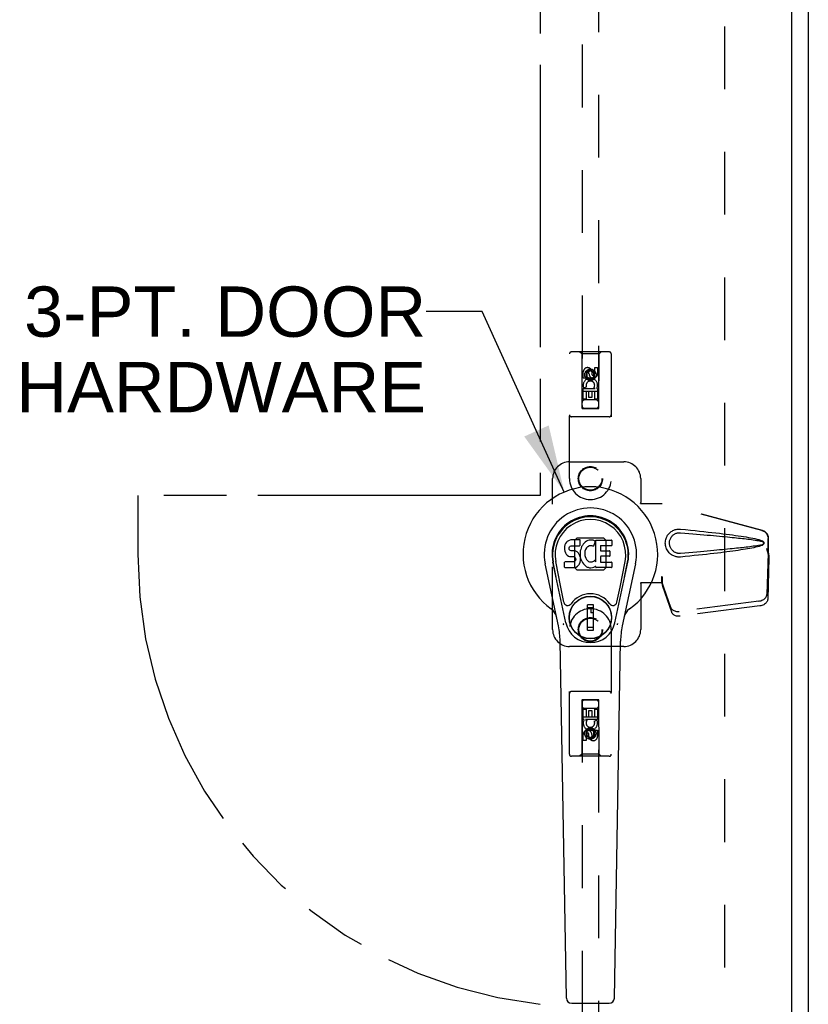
# Model space of a CAD drawing. Header units: inches. Extents: x 0 to 170, y 0 to 110.
# Tile 6 of 10: x 62 to 74, y 50 to 65. Entities that reach past the tile are written whole.
import ezdxf

# ---------------------------------------------------------------- set-up
doc = ezdxf.new("R2010")
doc.units = ezdxf.units.IN
doc.header["$LTSCALE"] = 9.35
doc.header["$MEASUREMENT"] = 0
doc.linetypes.add('HIDDEN', pattern=[0.2, 0.1, -0.1])
doc.linetypes.add('PHANTOM', pattern=[0.8, 0.45, -0.05, 0.1, -0.05, 0.1, -0.05])
doc.layers.get('0').update_dxf_attribs({"linetype": 'CONTINUOUS'})
for name, color, linetype in [('02___PRT_ALL_AXES', 7, 'CONTINUOUS'), ('AVAILABLE_DOOR_SPACE', 7, 'CONTINUOUS'), ('DEFAULT_2', 8, 'HIDDEN'), ('DIMENSIONS', 7, 'CONTINUOUS')]:
    doc.layers.add(name, color=color, linetype=linetype)
doc.styles.get("Standard").update_dxf_attribs({"font": 'arial.ttf'})
doc.dimstyles.get("Standard").update_dxf_attribs({"dimtxt": 0.85, "dimasz": 1, "dimexe": 0.09, "dimexo": 0.07, "dimgap": 0.09, "dimtad": 0, "dimtih": 1, "dimtoh": 1, "dimzin": 4, "dimdsep": 46, "dimtxsty": 'Standard', "dimblk": '_FILLED', "dimblk1": '_FILLED', "dimblk2": '_FILLED', "dimcen": 0.09, "dimazin": 1, "dimtp": 0.01, "dimtm": 0.01, "dimtfac": 1, "dimtofl": 0, "dimtmove": 0, "dimatfit": 3, "dimldrblk": '_FILLED', "dimfxl": 0, "dimtolj": 1, "dimtzin": 4, "dimarcsym": 0})

# ---------------------------------------------------------------- blocks, each defined once
blk = doc.blocks.new('_FILLED')
at = {"color": 0, "linetype": 'ByBlock'}
blk.add_solid([(0, 0), (-1, 0.2), (-1, -0.2)], dxfattribs=at)

msp = doc.modelspace()

# ---------------------------------------------------------------- linework, layer by layer
at = {"color": 3, "linetype": 'Continuous'}
for p, q in [((73.87, 32.78), (73.87, 80.63)), ((73.62, 80.38), (73.62, 33.03))]:
    msp.add_line(p, q, dxfattribs=at)
at = {"color": 7, "linetype": 'Continuous'}
for p, q in [((70.235, 56.819), (70.234, 56.796)), ((70.234, 56.796), (70.234, 56.772)), ((70.241, 56.843), (70.235, 56.819)), ((70.25, 56.865), (70.241, 56.843)), ((70.264, 56.885), (70.25, 56.865)), ((70.272, 56.893), (70.264, 56.885)), ((70.282, 56.899), (70.272, 56.893)), ((70.303, 56.909), (70.282, 56.899)), ((70.327, 56.917), (70.303, 56.909)), ((70.305, 56.799), (70.307, 56.814)), ((70.305, 56.784), (70.305, 56.799)), ((70.305, 56.776), (70.305, 56.784)), ((70.307, 56.814), (70.311, 56.821)), ((70.311, 56.821), (70.316, 56.826)), ((70.316, 56.826), (70.331, 56.83)), ((70.466, 56.917), (70.327, 56.917)), ((70.331, 56.83), (70.346, 56.831)), ((70.346, 56.831), (70.458, 56.831)), ((70.458, 56.831), (70.464, 56.832)), ((70.464, 56.832), (70.466, 56.837)), ((70.468, 56.874), (70.466, 56.917)), ((70.466, 56.837), (70.467, 56.85)), ((70.467, 56.85), (70.468, 56.874)), ((70.481, 56.796), (70.475, 56.774)), ((70.489, 56.817), (70.481, 56.796)), ((70.5, 56.836), (70.489, 56.817)), ((70.513, 56.854), (70.5, 56.836)), ((70.528, 56.871), (70.513, 56.854)), ((70.544, 56.886), (70.528, 56.871)), ((70.562, 56.899), (70.544, 56.886)), ((70.563, 56.798), (70.549, 56.775)), ((70.583, 56.908), (70.562, 56.899)), ((70.571, 56.809), (70.563, 56.798)), ((70.582, 56.816), (70.571, 56.809)), ((70.607, 56.827), (70.582, 56.816)), ((70.604, 56.913), (70.583, 56.908)), ((70.626, 56.915), (70.604, 56.913)), ((70.62, 56.83), (70.607, 56.827)), ((70.633, 56.83), (70.62, 56.83)), ((70.649, 56.915), (70.626, 56.915)), ((70.646, 56.827), (70.633, 56.83)), ((70.659, 56.822), (70.646, 56.827)), ((70.66, 56.913), (70.649, 56.915)), ((70.671, 56.91), (70.66, 56.913)), ((70.691, 56.892), (70.665, 56.824)), ((70.689, 56.898), (70.671, 56.91)), ((70.7, 56.914), (70.936, 56.914)), ((70.7, 56.589), (70.7, 56.914)), ((70.77, 56.827), (70.77, 56.759)), ((70.936, 56.831), (70.774, 56.831)), ((70.941, 56.91), (70.941, 56.836)), ((70.234, 56.772), (70.238, 56.748)), ((70.238, 56.748), (70.247, 56.726)), ((70.247, 56.726), (70.26, 56.706)), ((70.26, 56.706), (70.276, 56.689)), ((70.276, 56.689), (70.296, 56.675)), ((70.296, 56.675), (70.307, 56.671)), ((70.308, 56.769), (70.305, 56.776)), ((70.307, 56.671), (70.319, 56.669)), ((70.312, 56.763), (70.308, 56.769)), ((70.318, 56.759), (70.312, 56.763)), ((70.333, 56.755), (70.318, 56.759)), ((70.319, 56.669), (70.366, 56.669)), ((70.357, 56.756), (70.333, 56.755)), ((70.381, 56.754), (70.357, 56.756)), ((70.366, 56.669), (70.374, 56.668)), ((70.374, 56.668), (70.381, 56.666)), ((70.404, 56.749), (70.381, 56.754)), ((70.381, 56.666), (70.387, 56.661)), ((70.387, 56.661), (70.392, 56.655)), ((70.392, 56.655), (70.398, 56.642)), ((70.398, 56.642), (70.401, 56.626)), ((70.415, 56.744), (70.404, 56.749)), ((70.425, 56.738), (70.415, 56.744)), ((70.442, 56.721), (70.425, 56.738)), ((70.455, 56.701), (70.442, 56.721)), ((70.465, 56.679), (70.455, 56.701)), ((70.471, 56.655), (70.465, 56.679)), ((70.47, 56.753), (70.466, 56.708)), ((70.466, 56.708), (70.467, 56.686)), ((70.467, 56.686), (70.47, 56.664)), ((70.475, 56.774), (70.47, 56.753)), ((70.47, 56.664), (70.474, 56.642)), ((70.474, 56.632), (70.471, 56.655)), ((70.474, 56.642), (70.481, 56.621)), ((70.536, 56.724), (70.535, 56.697)), ((70.535, 56.697), (70.537, 56.684)), ((70.539, 56.751), (70.536, 56.724)), ((70.537, 56.684), (70.54, 56.671)), ((70.543, 56.763), (70.539, 56.751)), ((70.54, 56.671), (70.55, 56.646)), ((70.549, 56.775), (70.543, 56.763)), ((70.55, 56.646), (70.563, 56.623)), ((70.771, 56.668), (70.771, 56.591)), ((70.774, 56.755), (70.905, 56.755)), ((70.905, 56.673), (70.775, 56.673)), ((70.91, 56.75), (70.91, 56.677)), ((70.143, 55.636), (69.946, 56.562)), ((70.254, 55.683), (70.061, 56.586)), ((70.11, 56.36), (70.065, 56.587)), ((70.177, 56.213), (70.103, 56.594)), ((70.236, 56.51), (70.236, 56.585)), ((70.3, 56.59), (70.241, 56.589)), ((70.241, 56.505), (70.385, 56.505)), ((70.361, 56.59), (70.3, 56.59)), ((70.376, 56.591), (70.361, 56.59)), ((70.382, 56.595), (70.376, 56.591)), ((70.388, 56.6), (70.382, 56.595)), ((70.385, 56.505), (70.397, 56.507)), ((70.397, 56.612), (70.388, 56.6)), ((70.4, 56.619), (70.397, 56.612)), ((70.397, 56.507), (70.408, 56.511)), ((70.401, 56.626), (70.4, 56.619)), ((70.408, 56.511), (70.428, 56.525)), ((70.428, 56.525), (70.445, 56.541)), ((70.445, 56.541), (70.452, 56.551)), ((70.452, 56.551), (70.457, 56.562)), ((70.457, 56.562), (70.466, 56.584)), ((70.466, 56.584), (70.472, 56.608)), ((70.472, 56.608), (70.474, 56.632)), ((70.481, 56.621), (70.503, 56.582)), ((70.503, 56.582), (70.515, 56.563)), ((70.515, 56.563), (70.53, 56.547)), ((70.53, 56.547), (70.547, 56.532)), ((70.547, 56.532), (70.564, 56.518)), ((70.563, 56.623), (70.572, 56.613)), ((70.564, 56.518), (70.574, 56.513)), ((70.572, 56.613), (70.582, 56.604)), ((70.574, 56.513), (70.585, 56.509)), ((70.582, 56.604), (70.593, 56.597)), ((70.585, 56.509), (70.606, 56.503)), ((70.593, 56.597), (70.606, 56.592)), ((70.606, 56.592), (70.619, 56.589)), ((70.606, 56.503), (70.628, 56.501)), ((70.619, 56.589), (70.632, 56.589)), ((70.628, 56.501), (70.65, 56.504)), ((70.632, 56.589), (70.645, 56.591)), ((70.645, 56.591), (70.658, 56.595)), ((70.65, 56.504), (70.672, 56.511)), ((70.658, 56.595), (70.67, 56.6)), ((70.67, 56.6), (70.681, 56.608)), ((70.672, 56.511), (70.691, 56.522)), ((70.688, 56.607), (70.7, 56.589)), ((70.701, 56.522), (70.691, 56.522)), ((70.691, 56.522), (70.691, 56.522)), ((70.701, 56.51), (70.701, 56.522)), ((70.937, 56.505), (70.706, 56.505)), ((70.775, 56.586), (70.937, 56.586)), ((70.941, 56.582), (70.941, 56.51)), ((70.986, 55.683), (71.178, 56.586)), ((71.062, 56.213), (71.137, 56.594)), ((71.294, 56.562), (71.096, 55.636)), ((71.13, 56.36), (71.174, 56.587)), ((70.225, 55.988), (70.177, 56.213)), ((71.014, 55.988), (71.062, 56.213)), ((70.665, 55.948), (70.575, 55.948)), ((70.575, 55.574), (70.575, 55.948)), ((70.575, 55.908), (70.665, 55.908)), ((70.626, 55.908), (70.626, 55.83)), ((70.665, 55.574), (70.665, 55.948)), ((70.665, 55.83), (70.626, 55.83)), ((70.665, 55.613), (70.575, 55.613)), ((70.575, 55.574), (70.665, 55.574)), ((70.262, 50.09), (70.169, 55.41)), ((70.978, 50.09), (71.071, 55.41)), ((70.341, 50.012), (70.899, 50.012))]:
    msp.add_line(p, q, dxfattribs=at)
for points in [[(70.222, 55.652), (70.22, 55.658), (70.218, 55.663), (70.217, 55.669), (70.215, 55.674)], [(71.024, 55.674), (71.023, 55.669), (71.021, 55.663), (71.02, 55.658), (71.018, 55.652)]]:
    msp.add_lwpolyline(points, dxfattribs=at)
for radius in [0.317, 0.313]:
    msp.add_circle((70.62, 55.761), radius, dxfattribs=at)
for centre, radius, start, end in [((70.62, 56.705), 1.004, 305.5066, 234.4934), ((70.62, 56.705), 0.689, 347.9703, 192.0297), ((70.62, 56.705), 0.571, 347.9703, 192.0297), ((70.62, 56.695), 0.527, 348.9402, 191.0594), ((70.66, 56.826), 0.00448, 246.1578, 339.0016), ((70.687, 56.894), 0.00448, 339.0016, 51.8729), ((70.774, 56.827), 0.00448, 90, 180), ((70.936, 56.91), 0.00448, 0, 90), ((70.936, 56.836), 0.00448, 270, 360), ((70.774, 56.759), 0.00448, 180, 270), ((70.775, 56.668), 0.00448, 90, 180), ((70.905, 56.75), 0.00448, 0, 90), ((70.905, 56.677), 0.00448, 270, 360), ((70.241, 56.585), 0.00448, 90, 180.0119), ((70.241, 56.51), 0.00483, 180, 270), ((70.684, 56.604), 0.00448, 34.0893, 127.3444), ((70.706, 56.51), 0.00448, 180, 270), ((70.775, 56.591), 0.00448, 180, 270), ((70.937, 56.582), 0.00448, 0, 90), ((70.937, 56.51), 0.00448, 270, 360), ((70.62, 55.761), 0.354, 35.4237, 144.5763), ((70.283, 56), 0.0591, 192.0297, 324.5763), ((70.957, 56), 0.0591, 215.4237, 347.9703), ((69.922, 55.728), 0.197, 12.0297, 54.4934), ((71.317, 55.728), 0.197, 125.5066, 167.9703), ((68.988, 55.389), 1.181, 1, 12.0297), ((70.62, 55.761), 0.374, 192.0297, 347.9703), ((72.251, 55.389), 1.181, 167.9703, 179), ((70.341, 50.091), 0.0787, 181, 270), ((70.899, 50.091), 0.0787, 270, 359)]:
    msp.add_arc(centre, radius, start, end, dxfattribs=at)
msp.add_ellipse((70.62, 56.695), major_axis=(0, 0.565), ratio=0.999848, start_param=-1.76365, end_param=1.76365, dxfattribs=at)
at = {"layer": '02___PRT_ALL_AXES', "color": 8, "linetype": 'HIDDEN'}
for p, q in [((70.64, 59.434), (70.64, 59.388)), ((70.684, 59.484), (70.726, 59.484)), ((70.684, 59.392), (70.684, 59.484)), ((70.726, 59.484), (70.726, 59.392)), ((70.513, 59.328), (70.513, 59.42)), ((70.556, 59.328), (70.513, 59.328)), ((70.556, 59.42), (70.556, 59.328)), ((70.599, 59.392), (70.599, 59.42)), ((70.513, 59.172), (70.691, 59.172)), ((70.513, 59.015), (70.513, 59.172)), ((70.561, 59.196), (70.522, 59.179)), ((70.691, 59.172), (70.672, 59.185)), ((70.716, 59.175), (70.714, 59.172)), ((70.714, 59.172), (70.726, 59.172)), ((70.726, 59.172), (70.726, 59.015)), ((70.556, 59.015), (70.513, 59.015)), ((70.598, 59.129), (70.556, 59.129)), ((70.556, 59.129), (70.556, 59.015)), ((70.598, 59.037), (70.598, 59.129)), ((70.64, 59.037), (70.598, 59.037)), ((70.684, 59.129), (70.64, 59.129)), ((70.64, 59.129), (70.64, 59.037)), ((70.684, 59.015), (70.684, 59.129)), ((70.726, 59.015), (70.684, 59.015)), ((70.513, 54.395), (70.556, 54.395)), ((70.513, 54.239), (70.513, 54.395)), ((70.556, 54.395), (70.556, 54.281)), ((70.599, 54.373), (70.642, 54.373)), ((70.599, 54.281), (70.599, 54.373)), ((70.642, 54.373), (70.642, 54.281)), ((70.684, 54.395), (70.726, 54.395)), ((70.684, 54.281), (70.684, 54.395)), ((70.726, 54.395), (70.726, 54.239)), ((70.525, 54.239), (70.513, 54.239)), ((70.524, 54.235), (70.525, 54.239)), ((70.726, 54.239), (70.549, 54.239)), ((70.549, 54.239), (70.567, 54.226)), ((70.556, 54.281), (70.599, 54.281)), ((70.642, 54.281), (70.684, 54.281)), ((70.678, 54.214), (70.717, 54.231)), ((70.513, 53.926), (70.513, 54.018)), ((70.556, 54.018), (70.556, 53.926)), ((70.599, 53.976), (70.599, 54.022)), ((70.64, 54.018), (70.64, 53.99)), ((70.684, 54.082), (70.726, 54.082)), ((70.684, 53.99), (70.684, 54.082)), ((70.726, 54.082), (70.726, 53.99)), ((70.556, 53.926), (70.513, 53.926))]:
    msp.add_line(p, q, dxfattribs=at)
for centre, radius in [((70.62, 59.378), 0.085), ((70.62, 57.83), 0.172), ((70.62, 55.58), 0.172), ((70.62, 54.033), 0.085)]:
    msp.add_circle(centre, radius, dxfattribs=at)
for centre, radius, start, end in [((70.578, 59.42), 0.0644, 12.2995, 180.0775), ((70.578, 59.42), 0.0219, 359.9011, 180), ((70.62, 59.221), 0.107, 334.2636, 203.4027), ((70.62, 59.221), 0.0639, 324.8895, 203.4026), ((70.663, 59.392), 0.0635, 180, 360), ((70.662, 59.392), 0.0219, 190.307, 360), ((70.62, 54.189), 0.107, 154.2636, 23.4027), ((70.62, 54.189), 0.0639, 144.8895, 23.4026), ((70.577, 54.018), 0.0635, 0, 180), ((70.578, 54.018), 0.0219, 10.307, 180), ((70.662, 53.99), 0.0644, 192.2995, 0.0775), ((70.662, 53.99), 0.0219, 179.9011, 360)]:
    msp.add_arc(centre, radius, start, end, dxfattribs=at)
at = {"layer": 'AVAILABLE_DOOR_SPACE', "color": 40, "linetype": 'PHANTOM'}
for p, q in [((69.87, 78.955), (69.87, 57.58)), ((69.87, 57.58), (63.87, 57.58)), ((63.87, 57.58), (63.87, 56.705))]:
    msp.add_line(p, q, dxfattribs=at)
msp.add_arc((70.62, 56.705), 6.75, 180, 263.6206, dxfattribs=at)
at = {"layer": 'DEFAULT_2', "color": 8, "linetype": 'HIDDEN'}
for p, q in [((72.62, 79.53), (72.62, 33.88)), ((70.495, 79.258), (70.495, 58.875)), ((70.745, 58.875), (70.745, 79.258)), ((70.902, 59.718), (70.337, 59.718)), ((70.49, 59.688), (70.46, 59.718)), ((70.75, 59.688), (70.78, 59.718)), ((70.307, 57.83), (70.307, 59.688)), ((70.75, 59.688), (70.49, 59.688)), ((70.49, 59.688), (70.493, 58.878)), ((70.746, 58.878), (70.75, 59.688)), ((70.932, 59.688), (70.932, 57.83)), ((70.62, 59.449), (70.557, 59.413)), ((70.62, 59.438), (70.567, 59.408)), ((70.682, 59.413), (70.62, 59.449)), ((70.62, 59.449), (70.62, 59.438)), ((70.672, 59.408), (70.62, 59.438)), ((70.557, 59.413), (70.567, 59.408)), ((70.557, 59.413), (70.557, 59.341)), ((70.557, 59.341), (70.567, 59.347)), ((70.557, 59.341), (70.62, 59.305)), ((70.567, 59.408), (70.567, 59.347)), ((70.567, 59.347), (70.62, 59.317)), ((70.62, 59.317), (70.672, 59.347)), ((70.62, 59.305), (70.682, 59.341)), ((70.62, 59.305), (70.62, 59.317)), ((70.682, 59.413), (70.672, 59.408)), ((70.672, 59.347), (70.672, 59.408)), ((70.682, 59.341), (70.672, 59.347)), ((70.682, 59.341), (70.682, 59.413)), ((70.747, 59.128), (70.492, 59.128)), ((70.705, 59.003), (70.535, 59.003)), ((70.493, 58.878), (70.746, 58.878)), ((70.495, 58.879), (70.745, 58.879)), ((70.495, 58.875), (70.745, 58.875)), ((70.902, 58.753), (70.337, 58.753)), ((70.307, 58.08), (71.12, 58.08)), ((70.057, 55.58), (70.057, 57.83)), ((71.37, 57.83), (71.37, 57.477)), ((71.367, 57.46), (71.37, 57.477)), ((71.367, 57.46), (71.688, 57.46)), ((71.374, 57.46), (71.37, 57.477)), ((73.177, 57.058), (71.68, 57.46)), ((73.185, 57.058), (71.688, 57.46)), ((70.419, 56.942), (70.383, 56.906)), ((70.821, 56.942), (70.419, 56.942)), ((70.856, 56.906), (70.821, 56.942)), ((73.27, 56.707), (73.27, 56.937)), ((73.278, 56.707), (73.278, 56.937)), ((70.383, 56.906), (70.383, 56.504)), ((70.856, 56.504), (70.856, 56.906)), ((73.248, 56.789), (73.27, 56.707)), ((73.256, 56.789), (73.278, 56.707)), ((73.269, 56.719), (73.25, 56.104)), ((73.283, 56.648), (73.264, 56.033)), ((73.269, 56.719), (73.283, 56.648)), ((73.278, 56.707), (73.27, 56.707)), ((73.271, 56.735), (73.28, 56.679)), ((73.28, 56.679), (73.281, 56.668)), ((73.281, 56.668), (73.282, 56.657)), ((73.282, 56.657), (73.283, 56.648)), ((70.383, 56.504), (70.419, 56.469)), ((70.821, 56.469), (70.856, 56.504)), ((70.419, 56.469), (70.821, 56.469)), ((71.688, 56.368), (71.68, 56.368)), ((71.68, 56.368), (71.68, 56.28)), ((71.688, 56.368), (71.688, 56.28)), ((71.688, 56.28), (71.367, 56.28)), ((71.367, 56.28), (71.37, 56.263)), ((71.374, 56.28), (71.37, 56.263)), ((71.37, 56.263), (71.37, 55.58)), ((71.818, 55.91), (71.686, 56.293)), ((71.7, 56.222), (71.686, 56.293)), ((71.832, 55.839), (71.7, 56.222)), ((73.133, 56.005), (71.945, 55.852)), ((73.146, 55.933), (71.959, 55.781)), ((70.307, 53.723), (70.307, 55.58)), ((70.932, 55.58), (70.932, 53.723)), ((71.12, 55.33), (70.307, 55.33)), ((70.902, 54.658), (70.337, 54.658)), ((70.493, 54.533), (70.49, 53.723)), ((70.493, 54.533), (70.746, 54.533)), ((70.745, 54.535), (70.495, 54.535)), ((70.495, 54.535), (70.495, 34.153)), ((70.745, 54.531), (70.495, 54.531)), ((70.745, 34.153), (70.745, 54.535)), ((70.75, 53.723), (70.746, 54.533)), ((70.535, 54.408), (70.705, 54.408)), ((70.492, 54.283), (70.747, 54.283)), ((70.62, 54.105), (70.557, 54.069)), ((70.557, 54.069), (70.567, 54.063)), ((70.557, 54.069), (70.557, 53.997)), ((70.557, 53.997), (70.567, 54.003)), ((70.557, 53.997), (70.62, 53.961)), ((70.62, 54.094), (70.567, 54.063)), ((70.567, 54.063), (70.567, 54.003)), ((70.567, 54.003), (70.62, 53.972)), ((70.682, 54.069), (70.62, 54.105)), ((70.62, 54.105), (70.62, 54.094)), ((70.672, 54.063), (70.62, 54.094)), ((70.62, 53.972), (70.672, 54.003)), ((70.62, 53.961), (70.682, 53.997)), ((70.682, 54.069), (70.672, 54.063)), ((70.672, 54.003), (70.672, 54.063)), ((70.682, 53.997), (70.672, 54.003)), ((70.682, 53.997), (70.682, 54.069)), ((70.62, 53.961), (70.62, 53.972)), ((70.49, 53.723), (70.46, 53.693)), ((70.75, 53.723), (70.49, 53.723)), ((70.75, 53.723), (70.78, 53.693)), ((70.902, 53.693), (70.337, 53.693))]:
    msp.add_line(p, q, dxfattribs=at)
for points in [[(71.964, 56.662), (71.951, 56.661), (71.938, 56.661), (71.925, 56.662), (71.912, 56.664), (71.899, 56.666), (71.887, 56.669), (71.875, 56.673), (71.863, 56.678), (71.851, 56.683), (71.839, 56.69), (71.828, 56.697), (71.817, 56.705), (71.805, 56.715), (71.794, 56.726), (71.783, 56.739), (71.773, 56.753), (71.763, 56.768), (71.755, 56.784), (71.749, 56.801), (71.744, 56.818), (71.74, 56.835), (71.738, 56.852), (71.737, 56.869), (71.738, 56.887), (71.74, 56.904), (71.743, 56.921), (71.748, 56.938), (71.755, 56.955), (71.763, 56.971), (71.772, 56.986), (71.782, 57), (71.793, 57.013), (71.804, 57.024), (71.816, 57.034), (71.827, 57.043), (71.839, 57.05), (71.85, 57.057), (71.862, 57.062), (71.874, 57.067), (71.886, 57.071), (71.899, 57.074), (71.912, 57.077), (71.925, 57.078)], [(71.925, 57.078), (71.938, 57.079), (71.951, 57.079), (71.964, 57.078)], [(71.964, 57.078), (72.039, 57.071), (72.112, 57.063), (72.182, 57.056), (72.248, 57.049), (72.313, 57.042), (72.374, 57.035), (72.433, 57.029), (72.49, 57.022), (72.544, 57.016), (72.596, 57.009), (72.646, 57.003), (72.694, 56.997), (72.739, 56.991), (72.783, 56.985), (72.825, 56.979), (72.866, 56.973), (72.904, 56.967), (72.941, 56.961), (72.976, 56.955), (73.01, 56.949), (73.043, 56.942), (73.073, 56.936), (73.103, 56.929), (73.131, 56.922), (73.157, 56.914), (73.182, 56.905)], [(71.964, 56.716), (71.954, 56.715), (71.945, 56.715), (71.936, 56.716), (71.926, 56.717), (71.917, 56.719), (71.908, 56.721), (71.899, 56.724), (71.89, 56.728), (71.882, 56.732), (71.874, 56.737), (71.865, 56.742), (71.857, 56.748), (71.849, 56.755), (71.841, 56.763), (71.833, 56.772), (71.826, 56.782), (71.819, 56.793), (71.813, 56.804), (71.809, 56.816), (71.805, 56.827), (71.803, 56.838), (71.801, 56.848), (71.8, 56.859), (71.799, 56.869), (71.8, 56.88), (71.801, 56.89), (71.802, 56.901), (71.805, 56.912), (71.808, 56.923), (71.813, 56.934), (71.818, 56.945), (71.825, 56.956), (71.832, 56.967), (71.84, 56.976), (71.848, 56.984), (71.856, 56.991), (71.864, 56.998), (71.873, 57.003), (71.881, 57.008), (71.89, 57.012), (71.898, 57.016), (71.907, 57.019), (71.917, 57.021), (71.926, 57.023), (71.935, 57.024), (71.945, 57.025), (71.954, 57.025), (71.964, 57.025)], [(71.964, 57.025), (72.027, 57.019), (72.088, 57.014), (72.147, 57.009), (72.204, 57.004), (72.259, 56.999), (72.312, 56.995), (72.363, 56.99), (72.411, 56.986), (72.458, 56.982), (72.503, 56.978), (72.546, 56.974), (72.588, 56.97), (72.627, 56.966), (72.665, 56.962), (72.701, 56.959), (72.735, 56.955), (72.768, 56.952), (72.799, 56.948), (72.829, 56.945), (72.858, 56.942), (72.887, 56.939), (72.914, 56.936), (72.941, 56.932), (72.968, 56.929), (72.995, 56.926), (73.022, 56.922), (73.049, 56.918), (73.076, 56.914), (73.102, 56.91), (73.129, 56.906), (73.156, 56.9), (73.182, 56.894)], [(73.177, 57.058), (73.19, 57.053), (73.203, 57.048), (73.214, 57.041), (73.225, 57.033), (73.235, 57.023), (73.244, 57.013), (73.252, 57.002), (73.258, 56.99), (73.263, 56.977), (73.267, 56.964), (73.269, 56.951), (73.27, 56.937)], [(73.278, 56.937), (73.277, 56.951), (73.275, 56.964), (73.271, 56.977), (73.266, 56.99), (73.259, 57.002), (73.252, 57.013), (73.243, 57.023), (73.233, 57.033), (73.222, 57.041), (73.21, 57.048), (73.198, 57.053), (73.185, 57.058)], [(73.182, 56.846), (73.156, 56.84), (73.129, 56.835), (73.103, 56.83), (73.076, 56.826), (73.049, 56.822), (73.022, 56.818), (72.996, 56.815), (72.969, 56.811), (72.942, 56.808), (72.915, 56.805), (72.887, 56.801), (72.859, 56.798), (72.83, 56.795), (72.8, 56.792), (72.769, 56.789), (72.736, 56.785), (72.702, 56.782), (72.666, 56.778), (72.628, 56.774), (72.588, 56.771), (72.547, 56.767), (72.504, 56.763), (72.459, 56.759), (72.412, 56.754), (72.363, 56.75), (72.312, 56.745), (72.26, 56.741), (72.205, 56.736), (72.148, 56.731), (72.088, 56.726), (72.027, 56.721), (71.964, 56.716)], [(73.182, 56.835), (73.159, 56.827), (73.135, 56.82), (73.11, 56.813), (73.083, 56.807), (73.056, 56.801), (73.026, 56.795), (72.996, 56.789), (72.964, 56.783), (72.931, 56.778), (72.897, 56.772), (72.861, 56.767), (72.823, 56.761), (72.784, 56.755), (72.743, 56.75), (72.701, 56.744), (72.657, 56.738), (72.611, 56.733), (72.563, 56.727), (72.513, 56.721), (72.462, 56.715), (72.408, 56.709), (72.351, 56.702), (72.293, 56.696), (72.232, 56.69), (72.169, 56.683), (72.103, 56.676), (72.035, 56.669), (71.964, 56.662)], [(73.182, 56.905), (73.188, 56.902), (73.193, 56.898), (73.198, 56.893), (73.201, 56.888), (73.204, 56.883), (73.206, 56.877), (73.206, 56.87), (73.206, 56.864), (73.204, 56.858), (73.202, 56.852), (73.198, 56.847), (73.193, 56.842), (73.188, 56.838), (73.182, 56.835)], [(73.182, 56.894), (73.187, 56.892), (73.192, 56.89), (73.195, 56.887), (73.199, 56.883), (73.201, 56.879), (73.202, 56.875), (73.202, 56.87), (73.202, 56.865), (73.201, 56.861), (73.198, 56.857), (73.195, 56.853), (73.191, 56.85), (73.187, 56.848), (73.182, 56.846)], [(73.248, 56.789), (73.253, 56.769), (73.259, 56.75), (73.264, 56.731), (73.27, 56.713), (73.275, 56.695), (73.28, 56.679)], [(73.256, 56.789), (73.258, 56.779), (73.261, 56.77), (73.264, 56.761), (73.266, 56.752), (73.269, 56.743), (73.271, 56.735)], [(73.271, 56.735), (73.271, 56.732), (73.271, 56.729), (73.27, 56.726), (73.27, 56.724), (73.27, 56.721), (73.269, 56.719)], [(71.68, 56.368), (71.683, 56.347), (71.685, 56.327), (71.688, 56.308), (71.691, 56.289), (71.697, 56.242)], [(71.688, 56.368), (71.688, 56.357), (71.687, 56.347)], [(71.687, 56.347), (71.687, 56.327), (71.687, 56.318), (71.687, 56.309)], [(71.687, 56.309), (71.687, 56.304), (71.687, 56.301), (71.687, 56.298), (71.686, 56.296), (71.686, 56.293)], [(71.695, 56.261), (71.693, 56.272), (71.691, 56.289), (71.689, 56.305), (71.688, 56.319), (71.687, 56.332), (71.687, 56.34)], [(71.697, 56.242), (71.699, 56.227), (71.7, 56.222)], [(73.133, 56.005), (73.148, 56.007), (73.163, 56.011), (73.177, 56.017), (73.191, 56.023), (73.204, 56.031), (73.215, 56.039), (73.225, 56.049), (73.234, 56.059), (73.24, 56.07), (73.245, 56.081), (73.249, 56.092), (73.25, 56.104)], [(71.818, 55.91), (71.822, 55.9), (71.828, 55.891), (71.835, 55.883), (71.844, 55.875), (71.854, 55.868), (71.865, 55.863), (71.877, 55.858), (71.889, 55.854), (71.903, 55.852), (71.917, 55.851), (71.931, 55.851), (71.945, 55.852)], [(73.264, 56.033), (73.262, 56.021), (73.259, 56.01), (73.254, 55.999), (73.247, 55.988), (73.239, 55.978), (73.229, 55.968), (73.217, 55.96), (73.204, 55.952), (73.191, 55.946), (73.176, 55.94), (73.162, 55.936), (73.146, 55.933)], [(71.959, 55.781), (71.944, 55.78), (71.93, 55.78), (71.916, 55.781), (71.903, 55.783), (71.89, 55.787), (71.878, 55.792), (71.867, 55.797), (71.857, 55.804), (71.849, 55.812), (71.842, 55.82), (71.836, 55.829), (71.832, 55.839)]]:
    msp.add_lwpolyline(points, dxfattribs=at)
for centre, radius in [((70.62, 59.378), 0.0845), ((70.62, 57.83), 0.18), ((70.62, 55.58), 0.18), ((70.62, 54.033), 0.0845)]:
    msp.add_circle(centre, radius, dxfattribs=at)
for centre, radius, start, end in [((70.337, 59.688), 0.03, 90, 180), ((70.902, 59.688), 0.03, 0, 90), ((70.535, 58.963), 0.04, 90, 180), ((70.705, 58.963), 0.04, 0, 90), ((70.535, 58.918), 0.04, 180, 270), ((70.705, 58.918), 0.04, 270, 360), ((70.337, 58.783), 0.03, 180, 270), ((70.902, 58.783), 0.03, 270, 360), ((70.307, 57.83), 0.25, 90, 180), ((71.12, 57.83), 0.25, 0, 90), ((70.62, 57.83), 0.312, 180, 360), ((70.62, 55.58), 0.312, 0, 180), ((70.307, 55.58), 0.25, 180, 270), ((71.12, 55.58), 0.25, 270, 360), ((70.337, 54.628), 0.03, 90, 180), ((70.902, 54.628), 0.03, 0, 90), ((70.535, 54.493), 0.04, 90, 180), ((70.535, 54.448), 0.04, 180, 270), ((70.705, 54.493), 0.04, 0, 90), ((70.705, 54.448), 0.04, 270, 360), ((70.337, 53.723), 0.03, 180, 270), ((70.902, 53.723), 0.03, 270, 360)]:
    msp.add_arc(centre, radius, start, end, dxfattribs=at)

# ---------------------------------------------------------------- texts
at = {"layer": 'DIMENSIONS', "color": 2, "linetype": 'Continuous', "insert": (68.171, 60.694), "char_height": 0.75, "width": 6.10037, "attachment_point": 3, "line_spacing_factor": 0.9}
msp.add_mtext('3-PT. DOOR\\PHARDWARE', dxfattribs=at)

# ---------------------------------------------------------------- leaders
at = {"layer": 'DIMENSIONS', "color": 2, "linetype": 'Continuous', "annotation_type": 0, "has_hookline": 1, "hookline_direction": 1, "text_width": 5.972}
msp.add_leader([(70.231, 57.631), (69.005, 60.319), (68.171, 60.319)], dimstyle='Standard', override={"dimtad": 0}, dxfattribs=at)

doc.saveas('drawing.dxf')
